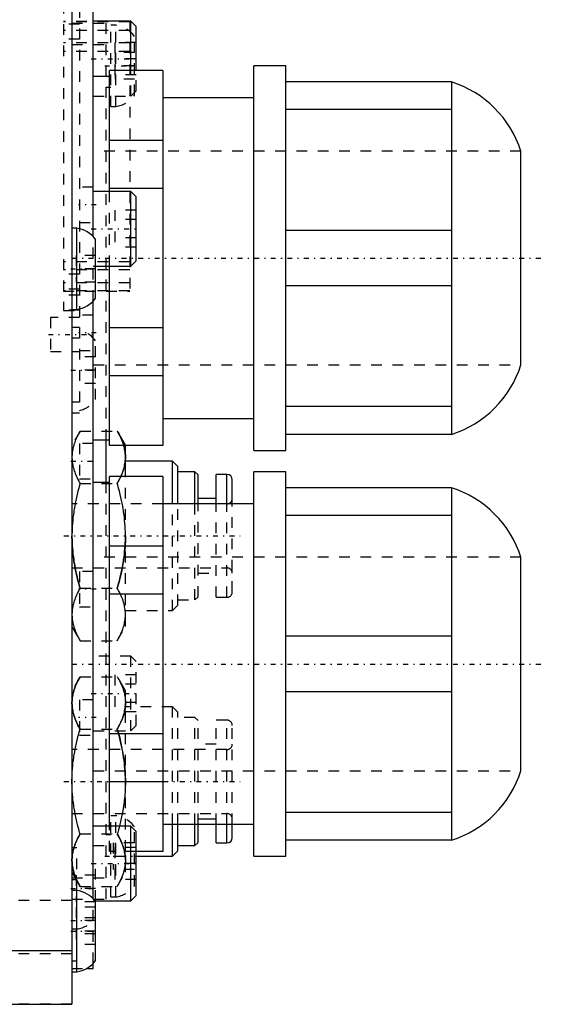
# Model space of a CAD drawing. Extents: x -584 to 223, y -128 to 128.
# Tile 19 of 20: x 103 to 152, y -69 to 23. Entities that reach past the tile are written whole.
import ezdxf

# ---------------------------------------------------------------- set-up
doc = ezdxf.new("R2010")
doc.units = 0
doc.linetypes.add('CENTER', pattern=[1.5, 0.45, -0.5, 0.05, -0.5])
doc.linetypes.add('DASHED', pattern=[2, 1, -1])
for name, color, linetype in [('AM_0', 7, 'CONTINUOUS'), ('AM_3', 7, 'DASHED'), ('AM_7', 7, 'CENTER')]:
    doc.layers.add(name, color=color, linetype=linetype)

msp = doc.modelspace()

# ---------------------------------------------------------------- linework, layer by layer
at = {"layer": 'AM_0', "color": 7, "linetype": 'CONTINUOUS'}
for p, q in [((108.2, 68.855), (108.2, -68.855)), ((110.2, 3), (110.2, 25.5)), ((113.7, 23.172), (110.2, 23.172)), ((114.2, 22.672), (113.7, 23.172)), ((113.7, 18.551), (113.7, 23.172)), ((114.2, 18.552), (114.2, 22.672)), ((116.7, 18.553), (111.7, 18.553)), ((111.7, 7.25), (111.7, 18.553)), ((116.7, 18.553), (116.7, -16.553)), ((128.2, 19), (125.2, 19)), ((125.2, -17), (125.2, 19)), ((128.2, -17), (128.2, 19)), ((111.7, 18), (110.2, 18)), ((143.7, 17.5), (128.2, 17.5)), ((143.7, 17.5), (143.7, -15.5)), ((125.2, 16), (116.7, 16)), ((143.7, 14.902), (128.2, 14.902)), ((116.7, 12.026), (111.7, 12.026)), ((150.2, -9), (150.2, 11)), ((116.7, 7.526), (111.7, 7.526)), ((113.7, 7.25), (110.2, 7.25)), ((114.2, 6.75), (113.7, 7.25)), ((113.7, 0.25), (113.7, 7.25)), ((114.2, 0.75), (114.2, 6.75)), ((108.65, 3.8), (108.2, 3.8)), ((108.65, -3.8), (108.65, 3.8)), ((143.7, 3.598), (128.2, 3.598)), ((110.4, -2.75), (110.4, 2.75)), ((110.4, 0.25), (113.7, 0.25)), ((111.7, -16.553), (111.7, 0.25)), ((113.7, 0.25), (114.2, 0.75)), ((143.7, -1.598), (128.2, -1.598)), ((110.2, -59), (110.2, -3)), ((108.2, -3.8), (108.65, -3.8)), ((116.7, -5.526), (111.7, -5.526)), ((116.7, -10.026), (111.7, -10.026)), ((143.7, -12.902), (128.2, -12.902)), ((116.7, -14), (125.2, -14)), ((143.7, -15.5), (128.2, -15.5)), ((110.2, -16), (111.7, -16)), ((111.4, -20), (111.4, -16)), ((116.7, -16.553), (111.7, -16.553)), ((113.2, -19.441), (113.2, -16.551)), ((125.2, -17), (128.2, -17)), ((117.6, -18), (113.2, -18)), ((118.1, -18.5), (117.6, -18)), ((117.6, -21.996), (117.6, -18)), ((118.1, -21.999), (118.1, -18.5)), ((119.7, -19), (118.1, -19)), ((120, -19.3), (119.7, -19)), ((119.7, -21.997), (119.7, -19)), ((120, -21.997), (120, -19.3)), ((122.7, -19.25), (121.7, -19.25)), ((121.7, -21.997), (121.7, -19.25)), ((122.7, -21.997), (122.7, -19.25)), ((128.2, -19), (125.2, -19)), ((125.2, -55), (125.2, -19)), ((128.2, -55), (128.2, -19)), ((111.7, -20), (110.2, -20)), ((116.7, -19.447), (111.7, -19.447)), ((111.7, -52.177), (111.7, -19.447)), ((116.7, -19.447), (116.7, -54.553)), ((123.2, -21.998), (123.2, -19.75)), ((143.7, -20.5), (128.2, -20.5)), ((143.7, -20.5), (143.7, -53.5)), ((125.2, -22), (116.7, -22)), ((121.7, -21.5), (120, -21.5)), ((143.7, -23.098), (128.2, -23.098)), ((116.7, -25.974), (111.7, -25.974)), ((150.2, -47), (150.2, -27)), ((116.7, -30.474), (111.7, -30.474)), ((143.7, -34.402), (128.2, -34.402)), ((143.7, -39.598), (128.2, -39.598)), ((116.7, -43.526), (111.7, -43.526)), ((116.7, -48.026), (111.7, -48.026)), ((120, -51.5), (121.7, -51.5)), ((143.7, -50.902), (128.2, -50.902)), ((113.7, -52.172), (110.2, -52.172)), ((114.2, -52.672), (113.7, -52.172)), ((113.7, -59.172), (113.7, -52.172)), ((116.7, -52), (125.2, -52)), ((117.6, -55), (117.6, -52.003)), ((118.1, -54.5), (118.1, -52.003)), ((119.7, -54), (119.7, -52.005)), ((120, -53.7), (120, -52.001)), ((121.7, -53.75), (121.7, -52.002)), ((122.7, -53.75), (122.7, -52.002)), ((123.2, -53.25), (123.2, -52.003)), ((114.2, -58.672), (114.2, -52.672)), ((118.1, -54), (119.7, -54)), ((119.7, -54), (120, -53.7)), ((121.7, -53.75), (122.7, -53.75)), ((143.7, -53.5), (128.2, -53.5)), ((116.7, -54.553), (114.2, -54.553)), ((114.2, -55), (117.6, -55)), ((117.6, -55), (118.1, -54.5)), ((125.2, -55), (128.2, -55)), ((108.65, -58.2), (108.2, -58.2)), ((108.65, -65.8), (108.65, -58.2)), ((113.7, -59.172), (114.2, -58.672)), ((110.343, -59.172), (113.7, -59.172)), ((110.4, -64.75), (110.4, -59.17)), ((108.2, -63.855), (97, -63.855)), ((110.2, -65.5), (110.2, -64.999)), ((108.2, -65.8), (108.65, -65.8)), ((109.571, -65.5), (110.2, -65.5)), ((97, -68.855), (108.2, -68.855))]:
    msp.add_line(p, q, dxfattribs=at)
for points in [[(113.043, -16.555, 0), (113.091, -16.737, 0), (113.16, -17.098, 0), (113.196, -17.458, 0), (113.2, -17.639, 0)], [(113.2, -17.639, 0), (113.2, -17.688, 0), (113.197, -17.788, 0), (113.192, -17.886, 0), (113.188, -17.936, 0), (113.184, -17.985, 0), (113.173, -18.084, 0), (113.16, -18.182, 0), (113.144, -18.281, 0), (113.126, -18.38, 0), (113.105, -18.479, 0), (113.094, -18.529, 0), (113.081, -18.579, 0), (113.055, -18.678, 0), (113.027, -18.779, 0), (112.905, -19.134, 0), (112.774, -19.447, 0)]]:
    msp.add_polyline3d(points, dxfattribs=at)
for centre, radius, start, end in [((140.67, 7.97), 10, 17.63745, 72.36255), ((108.351, 1.318), 2.5, 34.94653, 83.12596), ((108.351, -1.318), 2.5, 276.87404, 325.05347), ((140.67, -5.97), 10, 287.63745, 342.36255), ((122.7, -19.75), 0.5, 0, 90), ((140.67, -30.03), 10, 17.63745, 72.36255), ((140.67, -43.97), 10, 287.63745, 342.36255), ((122.7, -53.25), 0.5, 270, 0), ((108.351, -60.682), 2.5, 34.94653, 83.12596), ((108.351, -63.318), 2.5, 276.87404, 325.05347)]:
    msp.add_arc(centre, radius, start, end, dxfattribs=at)
at = {"layer": 'AM_3', "color": 6, "linetype": 'DASHED'}
for p, q in [((108.9, 34.5), (108.9, -13.5)), ((107.4, 24.9), (107.4, -3.9)), ((113.6, 23.15), (107.4, 23.15)), ((113.6, 23.117), (107.4, 23.117)), ((113.6, 23.15), (113.6, -2.1)), ((108.9, 22.9), (107.4, 22.9)), ((113.6, 22.317), (107.4, 22.317)), ((108.2, 23), (111.4, 23)), ((111.4, -16), (111.4, 23)), ((112.3, 22.8), (111.85, 22.8)), ((111.85, 15.2), (111.85, 22.8)), ((112.3, 15.2), (112.3, 22.8)), ((108.9, 21.5), (107.4, 21.5)), ((114.05, 16.25), (114.05, 21.75)), ((113.6, 21.15), (107.4, 21.15)), ((113.6, 20.35), (107.4, 20.35)), ((108.2, 21), (111.85, 21)), ((112.2, 21.172), (112.2, 18.172)), ((114.2, 21.172), (112.2, 21.172)), ((114.2, 19.672), (112.2, 19.672)), ((112.25, 20.25), (112.25, 17.75)), ((114.05, 20.25), (112.25, 20.25)), ((114.05, 19), (112.25, 19)), ((113.7, 16.172), (113.7, 18.551)), ((114.2, 16.672), (114.2, 18.552)), ((114.2, 18.172), (112.2, 18.172)), ((114.05, 17.75), (112.25, 17.75)), ((111.4, 17), (111.85, 17)), ((113.7, 16.172), (114.2, 16.672)), ((110.2, 16.172), (113.7, 16.172)), ((111.85, 15.2), (112.3, 15.2)), ((150.2, 11), (110.2, 11)), ((110.2, 7.65), (108.9, 7.65)), ((111.7, 0.25), (111.7, 7.25)), ((114.2, 5.482), (112.2, 5.482)), ((112.2, 5.482), (112.2, 2.018)), ((114.2, 4.616), (112.2, 4.616)), ((108.9, 4.35), (110.2, 4.35)), ((110.2, -3), (110.2, 3)), ((114.2, 2.884), (112.2, 2.884)), ((114.2, 2.018), (112.2, 2.018)), ((108.6, 1.25), (108.6, -1.25)), ((110.4, 1.25), (108.6, 1.25)), ((113.6, 0.65), (107.4, 0.65)), ((110.4, 0), (108.6, 0)), ((110.2, 0.25), (110.4, 0.25)), ((113.6, -0.1), (107.4, -0.1)), ((108.9, -0.5), (107.4, -0.5)), ((113.6, -1.321), (107.4, -1.321)), ((110.4, -1.25), (108.6, -1.25)), ((108.9, -1.9), (107.4, -1.9)), ((113.6, -2.071), (107.4, -2.071)), ((107.4, -2.1), (113.6, -2.1)), ((108.9, -2.47), (107.4, -2.47)), ((108.9, -4.55), (106.2, -4.55)), ((106.2, -4.55), (106.2, -7.75)), ((108.9, -3.87), (107.4, -3.87)), ((107.4, -3.9), (108.9, -3.9)), ((110.2, -4.35), (108.9, -4.35)), ((108.9, -5.5), (108.2, -5.5)), ((108.9, -6.5), (108.2, -6.5)), ((110.4, -12.25), (110.4, -6.75)), ((106.2, -7.75), (108.9, -7.75)), ((108.9, -7.65), (110.2, -7.65)), ((110.4, -8.25), (108.9, -8.25)), ((110.2, -9), (150.2, -9)), ((110.4, -9.5), (108.9, -9.5)), ((110.4, -10.75), (108.9, -10.75)), ((108.9, -12.5), (108.2, -12.5)), ((108.9, -13.5), (108.2, -13.5)), ((108.959, -15.185), (108.2, -16.5)), ((108.959, -15.185), (112.441, -15.185)), ((113.2, -16.5), (112.441, -15.185)), ((110.2, -16.35), (108.9, -16.35)), ((108.9, -16.35), (108.9, -19.65)), ((113.2, -16.551), (113.2, -16.5)), ((108.9, -19.65), (110.2, -19.65)), ((108.959, -20.093), (112.441, -20.093)), ((111.4, -59), (111.4, -20)), ((113.2, -33.5), (113.2, -19.441)), ((116.7, -22), (108.2, -22)), ((117.6, -32), (117.6, -21.996)), ((118.1, -31.5), (118.1, -21.999)), ((119.7, -31), (119.7, -21.997)), ((120, -30.7), (120, -21.997)), ((121.7, -30.75), (121.7, -21.997)), ((122.7, -30.75), (122.7, -21.997)), ((123.2, -30.25), (123.2, -21.998)), ((150.2, -27), (110.2, -27)), ((108.2, -28), (122.7, -28)), ((110.2, -28.35), (108.9, -28.35)), ((108.9, -28.35), (108.9, -31.65)), ((120, -28.5), (121.7, -28.5)), ((108.959, -29.907), (112.441, -29.907)), ((118.1, -31), (119.7, -31)), ((119.7, -31), (120, -30.7)), ((121.7, -30.75), (122.7, -30.75)), ((108.9, -31.65), (110.2, -31.65)), ((113.2, -32), (117.6, -32)), ((117.6, -32), (118.1, -31.5)), ((108.2, -33.5), (108.959, -34.815)), ((112.441, -34.815), (113.2, -33.5)), ((108.959, -34.815), (112.441, -34.815)), ((113.7, -36.25), (110.2, -36.25)), ((114.2, -36.75), (113.7, -36.25)), ((113.7, -43.25), (113.7, -36.25)), ((114.2, -42.75), (114.2, -36.75)), ((108.959, -38.185), (108.2, -39.5)), ((108.959, -38.185), (112.441, -38.185)), ((114.2, -38.018), (112.2, -38.018)), ((112.2, -38.018), (112.2, -41.482)), ((113.2, -39.5), (112.441, -38.185)), ((114.2, -38.884), (112.2, -38.884)), ((113.2, -56.5), (113.2, -39.5)), ((110.2, -40.35), (108.9, -40.35)), ((108.9, -40.35), (108.9, -43.65)), ((114.2, -40.616), (112.2, -40.616)), ((117.6, -41), (113.2, -41)), ((118.1, -41.5), (117.6, -41)), ((117.6, -52.003), (117.6, -41)), ((114.2, -41.482), (112.2, -41.482)), ((118.1, -52.003), (118.1, -41.5)), ((119.7, -42), (118.1, -42)), ((120, -42.3), (119.7, -42)), ((119.7, -52.005), (119.7, -42)), ((120, -52.001), (120, -42.3)), ((122.7, -42.25), (121.7, -42.25)), ((121.7, -52.002), (121.7, -42.25)), ((122.7, -52.002), (122.7, -42.25)), ((108.959, -43.093), (112.441, -43.093)), ((110.2, -43.25), (113.7, -43.25)), ((112.441, -43.093), (112.487, -43.253)), ((113.7, -43.25), (114.2, -42.75)), ((123.2, -52.003), (123.2, -42.75)), ((108.9, -43.65), (110.2, -43.65)), ((122.7, -45), (108.2, -45)), ((121.7, -44.5), (120, -44.5)), ((110.2, -47), (150.2, -47)), ((108.2, -51), (122.7, -51)), ((112.3, -51.2), (111.85, -51.2)), ((111.85, -58.8), (111.85, -51.2)), ((112.3, -58.8), (112.3, -51.2)), ((111.7, -54.553), (111.7, -52.177)), ((114.05, -57.75), (114.05, -52.25)), ((108.959, -52.907), (112.441, -52.907)), ((111.85, -53), (111.4, -53)), ((108.65, -54.2), (108.2, -54.2)), ((108.65, -58.2), (108.65, -54.2)), ((110.2, -54), (111.7, -54)), ((112.05, -53.75), (112.05, -56.25)), ((114.05, -53.75), (112.05, -53.75)), ((112.2, -54.172), (112.2, -57.172)), ((114.2, -54.172), (112.2, -54.172)), ((112.25, -53.75), (112.25, -56.25)), ((110.4, -59.174), (110.4, -55.25)), ((114.2, -54.553), (111.7, -54.553)), ((112.05, -55), (114.2, -55)), ((114.2, -55.672), (112.2, -55.672)), ((108.2, -56.5), (108.959, -57.815)), ((108.2, -57), (111.85, -57)), ((108.6, -56.75), (108.6, -59.25)), ((110.4, -56.75), (108.6, -56.75)), ((114.05, -56.25), (112.05, -56.25)), ((112.441, -57.815), (113.2, -56.5)), ((108.65, -57.2), (108.2, -57.2)), ((110.4, -58), (108.6, -58)), ((108.959, -57.815), (112.441, -57.815)), ((114.2, -57.172), (112.2, -57.172)), ((111.85, -58.8), (112.3, -58.8)), ((108.2, -59.141), (77.4, -59.141)), ((108.2, -59), (111.4, -59)), ((110.4, -59.25), (108.6, -59.25)), ((110.4, -59.75), (108.6, -59.75)), ((108.6, -59.75), (108.6, -63.25)), ((110.2, -64.999), (110.2, -59)), ((110.2, -59.172), (110.343, -59.172)), ((110.4, -60.75), (108.6, -60.75)), ((110.4, -61), (108.6, -61)), ((108.2, -61.8), (108.65, -61.8)), ((110.4, -62), (108.6, -62)), ((110.4, -62.25), (108.6, -62.25)), ((110.4, -63.25), (108.6, -63.25)), ((108.2, -64.139), (77.4, -64.139)), ((108.2, -64.8), (108.65, -64.8)), ((108.2, -65.5), (109.571, -65.5)), ((108.2, -68.853), (96.997, -68.853))]:
    msp.add_line(p, q, dxfattribs=at)
for points in [[(108.959, -15.185, 0), (108.916, -15.26, 0), (108.835, -15.408, 0), (108.759, -15.554, 0), (108.723, -15.626, 0), (108.688, -15.697, 0), (108.622, -15.839, 0), (108.561, -15.978, 0), (108.506, -16.116, 0), (108.455, -16.252, 0), (108.409, -16.387, 0), (108.387, -16.454, 0), (108.367, -16.521, 0), (108.33, -16.653, 0), (108.298, -16.786, 0), (108.27, -16.917, 0), (108.247, -17.048, 0), (108.229, -17.179, 0), (108.221, -17.245, 0), (108.215, -17.31, 0), (108.205, -17.441, 0), (108.201, -17.573, 0), (108.2, -17.639, 0)], [(113.2, -17.639, 0), (113.199, -17.573, 0), (113.195, -17.441, 0), (113.185, -17.31, 0), (113.179, -17.245, 0), (113.171, -17.179, 0), (113.153, -17.048, 0), (113.13, -16.917, 0), (113.102, -16.786, 0), (113.07, -16.653, 0), (113.033, -16.521, 0), (113.013, -16.454, 0), (112.991, -16.387, 0), (112.945, -16.252, 0), (112.894, -16.116, 0), (112.839, -15.978, 0), (112.778, -15.839, 0), (112.712, -15.697, 0), (112.677, -15.626, 0), (112.641, -15.554, 0), (112.565, -15.408, 0), (112.484, -15.26, 0), (112.441, -15.185, 0)], [(112.441, -15.185, 0), (112.575, -15.427, 0), (112.802, -15.892, 0), (112.975, -16.337, 0), (113.043, -16.555, 0)], [(108.2, -17.639, 0), (108.201, -17.705, 0), (108.205, -17.836, 0), (108.215, -17.967, 0), (108.221, -18.033, 0), (108.229, -18.098, 0), (108.247, -18.229, 0), (108.27, -18.36, 0), (108.298, -18.492, 0), (108.33, -18.624, 0), (108.367, -18.757, 0), (108.387, -18.824, 0), (108.409, -18.891, 0), (108.455, -19.026, 0), (108.506, -19.162, 0), (108.561, -19.3, 0), (108.622, -19.439, 0), (108.688, -19.58, 0), (108.723, -19.652, 0), (108.759, -19.724, 0), (108.835, -19.869, 0), (108.916, -20.017, 0), (108.959, -20.093, 0)], [(112.441, -20.093, 0), (112.484, -20.017, 0), (112.565, -19.869, 0), (112.641, -19.724, 0), (112.677, -19.652, 0), (112.712, -19.58, 0), (112.778, -19.439, 0), (112.839, -19.3, 0), (112.894, -19.162, 0), (112.945, -19.026, 0), (112.991, -18.891, 0), (113.013, -18.824, 0), (113.033, -18.757, 0), (113.07, -18.624, 0), (113.102, -18.492, 0), (113.13, -18.36, 0), (113.153, -18.229, 0), (113.171, -18.098, 0), (113.179, -18.033, 0), (113.185, -17.967, 0), (113.195, -17.836, 0), (113.199, -17.705, 0), (113.2, -17.639, 0)], [(108.959, -20.093, 0), (108.916, -20.243, 0), (108.835, -20.539, 0), (108.759, -20.83, 0), (108.723, -20.974, 0), (108.688, -21.117, 0), (108.622, -21.399, 0), (108.561, -21.678, 0), (108.506, -21.954, 0), (108.455, -22.226, 0), (108.409, -22.496, 0), (108.387, -22.63, 0), (108.367, -22.764, 0), (108.33, -23.029, 0), (108.298, -23.294, 0), (108.27, -23.557, 0), (108.247, -23.819, 0), (108.229, -24.081, 0), (108.221, -24.212, 0), (108.215, -24.343, 0), (108.205, -24.605, 0), (108.201, -24.868, 0), (108.2, -25, 0)], [(112.774, -19.447, 0), (112.726, -19.552, 0), (112.621, -19.764, 0), (112.504, -19.982, 0), (112.441, -20.093, 0)], [(113.2, -25, 0), (113.199, -24.868, 0), (113.195, -24.605, 0), (113.185, -24.343, 0), (113.179, -24.212, 0), (113.171, -24.081, 0), (113.153, -23.819, 0), (113.13, -23.557, 0), (113.102, -23.294, 0), (113.07, -23.029, 0), (113.033, -22.764, 0), (113.013, -22.63, 0), (112.991, -22.496, 0), (112.945, -22.226, 0), (112.894, -21.954, 0), (112.839, -21.678, 0), (112.778, -21.399, 0), (112.712, -21.117, 0), (112.677, -20.974, 0), (112.641, -20.83, 0), (112.565, -20.539, 0), (112.484, -20.243, 0), (112.441, -20.093, 0)], [(108.2, -25, 0), (108.201, -25.132, 0), (108.205, -25.395, 0), (108.215, -25.657, 0), (108.221, -25.788, 0), (108.229, -25.919, 0), (108.247, -26.181, 0), (108.27, -26.443, 0), (108.298, -26.706, 0), (108.33, -26.971, 0), (108.367, -27.236, 0), (108.387, -27.37, 0), (108.409, -27.504, 0), (108.455, -27.774, 0), (108.506, -28.046, 0), (108.561, -28.322, 0), (108.622, -28.601, 0), (108.688, -28.883, 0), (108.723, -29.026, 0), (108.759, -29.17, 0), (108.835, -29.461, 0), (108.916, -29.757, 0), (108.959, -29.907, 0)], [(108.959, -29.907, 0), (108.916, -29.757, 0), (108.835, -29.461, 0), (108.759, -29.17, 0), (108.723, -29.026, 0), (108.688, -28.883, 0), (108.622, -28.601, 0), (108.561, -28.322, 0), (108.506, -28.046, 0), (108.455, -27.774, 0), (108.409, -27.504, 0), (108.387, -27.37, 0), (108.367, -27.236, 0), (108.33, -26.971, 0), (108.298, -26.706, 0), (108.27, -26.443, 0), (108.247, -26.181, 0), (108.229, -25.919, 0), (108.221, -25.788, 0), (108.215, -25.657, 0), (108.205, -25.395, 0), (108.201, -25.132, 0), (108.2, -25, 0)], [(112.441, -29.907, 0), (112.484, -29.757, 0), (112.565, -29.461, 0), (112.641, -29.17, 0), (112.677, -29.026, 0), (112.712, -28.883, 0), (112.778, -28.601, 0), (112.839, -28.322, 0), (112.894, -28.046, 0), (112.945, -27.774, 0), (112.991, -27.504, 0), (113.013, -27.37, 0), (113.033, -27.236, 0), (113.07, -26.971, 0), (113.102, -26.706, 0), (113.13, -26.443, 0), (113.153, -26.181, 0), (113.171, -25.919, 0), (113.179, -25.788, 0), (113.185, -25.657, 0), (113.195, -25.395, 0), (113.199, -25.132, 0), (113.2, -25, 0)], [(113.2, -25, 0), (113.196, -25.333, 0), (113.166, -25.997, 0), (113.107, -26.661, 0), (113.067, -26.996, 0)], [(113.067, -26.996, 0), (112.999, -27.458, 0), (112.821, -28.404, 0), (112.584, -29.392, 0), (112.441, -29.907, 0)], [(108.959, -29.907, 0), (108.916, -29.983, 0), (108.835, -30.131, 0), (108.759, -30.276, 0), (108.723, -30.348, 0), (108.688, -30.42, 0), (108.622, -30.561, 0), (108.561, -30.7, 0), (108.506, -30.838, 0), (108.455, -30.974, 0), (108.409, -31.109, 0), (108.387, -31.176, 0), (108.367, -31.243, 0), (108.33, -31.376, 0), (108.298, -31.508, 0), (108.27, -31.64, 0), (108.247, -31.771, 0), (108.229, -31.902, 0), (108.221, -31.967, 0), (108.215, -32.033, 0), (108.205, -32.164, 0), (108.201, -32.295, 0), (108.2, -32.361, 0)], [(113.2, -32.361, 0), (113.199, -32.295, 0), (113.195, -32.164, 0), (113.185, -32.033, 0), (113.179, -31.967, 0), (113.171, -31.902, 0), (113.153, -31.771, 0), (113.13, -31.64, 0), (113.102, -31.508, 0), (113.07, -31.376, 0), (113.033, -31.243, 0), (113.013, -31.176, 0), (112.991, -31.109, 0), (112.945, -30.974, 0), (112.894, -30.838, 0), (112.839, -30.7, 0), (112.778, -30.561, 0), (112.712, -30.42, 0), (112.677, -30.348, 0), (112.641, -30.276, 0), (112.565, -30.131, 0), (112.484, -29.983, 0), (112.441, -29.907, 0)], [(108.2, -32.361, 0), (108.201, -32.427, 0), (108.205, -32.559, 0), (108.215, -32.69, 0), (108.221, -32.755, 0), (108.229, -32.821, 0), (108.247, -32.952, 0), (108.27, -33.083, 0), (108.298, -33.214, 0), (108.33, -33.347, 0), (108.367, -33.479, 0), (108.387, -33.546, 0), (108.409, -33.613, 0), (108.455, -33.748, 0), (108.506, -33.884, 0), (108.561, -34.022, 0), (108.622, -34.161, 0), (108.688, -34.303, 0), (108.723, -34.374, 0), (108.759, -34.446, 0), (108.835, -34.592, 0), (108.916, -34.74, 0), (108.959, -34.815, 0)], [(112.441, -34.815, 0), (112.484, -34.74, 0), (112.565, -34.592, 0), (112.641, -34.446, 0), (112.677, -34.374, 0), (112.712, -34.303, 0), (112.778, -34.161, 0), (112.839, -34.022, 0), (112.894, -33.884, 0), (112.945, -33.748, 0), (112.991, -33.613, 0), (113.013, -33.546, 0), (113.033, -33.479, 0), (113.07, -33.347, 0), (113.102, -33.214, 0), (113.13, -33.083, 0), (113.153, -32.952, 0), (113.171, -32.821, 0), (113.179, -32.755, 0), (113.185, -32.69, 0), (113.195, -32.559, 0), (113.199, -32.427, 0), (113.2, -32.361, 0)], [(108.2, -40.639, 0), (108.201, -40.573, 0), (108.205, -40.441, 0), (108.215, -40.31, 0), (108.221, -40.245, 0), (108.229, -40.179, 0), (108.247, -40.048, 0), (108.27, -39.917, 0), (108.298, -39.786, 0), (108.33, -39.653, 0), (108.367, -39.521, 0), (108.387, -39.454, 0), (108.409, -39.387, 0), (108.455, -39.252, 0), (108.506, -39.116, 0), (108.561, -38.978, 0), (108.622, -38.839, 0), (108.688, -38.697, 0), (108.723, -38.626, 0), (108.759, -38.554, 0), (108.835, -38.408, 0), (108.916, -38.26, 0), (108.959, -38.185, 0)], [(108.959, -38.185, 0), (108.916, -38.26, 0), (108.835, -38.408, 0), (108.759, -38.554, 0), (108.723, -38.626, 0), (108.688, -38.697, 0), (108.622, -38.839, 0), (108.561, -38.978, 0), (108.506, -39.116, 0), (108.455, -39.252, 0), (108.409, -39.387, 0), (108.387, -39.454, 0), (108.367, -39.521, 0), (108.33, -39.653, 0), (108.298, -39.786, 0), (108.27, -39.917, 0), (108.247, -40.048, 0), (108.229, -40.179, 0), (108.221, -40.245, 0), (108.215, -40.31, 0), (108.205, -40.441, 0), (108.201, -40.573, 0), (108.2, -40.639, 0)], [(112.441, -38.185, 0), (112.484, -38.26, 0), (112.565, -38.408, 0), (112.641, -38.554, 0), (112.677, -38.626, 0), (112.712, -38.697, 0), (112.778, -38.839, 0), (112.839, -38.978, 0), (112.894, -39.116, 0), (112.945, -39.252, 0), (112.991, -39.387, 0), (113.013, -39.454, 0), (113.033, -39.521, 0), (113.07, -39.653, 0), (113.102, -39.786, 0), (113.13, -39.917, 0), (113.153, -40.048, 0), (113.171, -40.179, 0), (113.179, -40.245, 0), (113.185, -40.31, 0), (113.195, -40.441, 0), (113.199, -40.573, 0), (113.2, -40.639, 0)], [(108.959, -43.093, 0), (108.916, -43.017, 0), (108.835, -42.869, 0), (108.759, -42.724, 0), (108.723, -42.652, 0), (108.688, -42.58, 0), (108.622, -42.439, 0), (108.561, -42.3, 0), (108.506, -42.162, 0), (108.455, -42.026, 0), (108.409, -41.891, 0), (108.387, -41.824, 0), (108.367, -41.757, 0), (108.33, -41.624, 0), (108.298, -41.492, 0), (108.27, -41.36, 0), (108.247, -41.229, 0), (108.229, -41.098, 0), (108.221, -41.033, 0), (108.215, -40.967, 0), (108.205, -40.836, 0), (108.201, -40.705, 0), (108.2, -40.639, 0)], [(108.2, -40.639, 0), (108.201, -40.705, 0), (108.205, -40.836, 0), (108.215, -40.967, 0), (108.221, -41.033, 0), (108.229, -41.098, 0), (108.247, -41.229, 0), (108.27, -41.36, 0), (108.298, -41.492, 0), (108.33, -41.624, 0), (108.367, -41.757, 0), (108.387, -41.824, 0), (108.409, -41.891, 0), (108.455, -42.026, 0), (108.506, -42.162, 0), (108.561, -42.3, 0), (108.622, -42.439, 0), (108.688, -42.58, 0), (108.723, -42.652, 0), (108.759, -42.724, 0), (108.835, -42.869, 0), (108.916, -43.017, 0), (108.959, -43.093, 0)], [(112.441, -43.093, 0), (112.484, -43.017, 0), (112.565, -42.869, 0), (112.641, -42.724, 0), (112.677, -42.652, 0), (112.712, -42.58, 0), (112.778, -42.439, 0), (112.839, -42.3, 0), (112.894, -42.162, 0), (112.945, -42.026, 0), (112.991, -41.891, 0), (113.013, -41.824, 0), (113.033, -41.757, 0), (113.07, -41.624, 0), (113.102, -41.492, 0), (113.13, -41.36, 0), (113.153, -41.229, 0), (113.171, -41.098, 0), (113.179, -41.033, 0), (113.185, -40.967, 0), (113.195, -40.836, 0), (113.199, -40.705, 0), (113.2, -40.639, 0)], [(113.105, -41.478, 0), (113.04, -41.734, 0), (112.856, -42.258, 0), (112.599, -42.806, 0), (112.441, -43.093, 0)], [(113.2, -40.639, 0), (113.197, -40.779, 0), (113.176, -41.059, 0), (113.134, -41.338, 0), (113.105, -41.478, 0)], [(108.2, -48, 0), (108.201, -47.868, 0), (108.205, -47.605, 0), (108.215, -47.343, 0), (108.221, -47.212, 0), (108.229, -47.081, 0), (108.247, -46.819, 0), (108.27, -46.557, 0), (108.298, -46.294, 0), (108.33, -46.029, 0), (108.367, -45.764, 0), (108.387, -45.63, 0), (108.409, -45.496, 0), (108.455, -45.226, 0), (108.506, -44.954, 0), (108.561, -44.678, 0), (108.622, -44.399, 0), (108.688, -44.117, 0), (108.723, -43.974, 0), (108.759, -43.83, 0), (108.835, -43.539, 0), (108.916, -43.243, 0), (108.959, -43.093, 0)], [(113.2, -48, 0), (113.199, -47.868, 0), (113.195, -47.605, 0), (113.185, -47.343, 0), (113.179, -47.212, 0), (113.171, -47.081, 0), (113.153, -46.819, 0), (113.13, -46.557, 0), (113.102, -46.294, 0), (113.07, -46.029, 0), (113.033, -45.764, 0), (113.013, -45.63, 0), (112.991, -45.496, 0), (112.945, -45.226, 0), (112.894, -44.954, 0), (112.839, -44.678, 0), (112.778, -44.399, 0), (112.712, -44.117, 0), (112.677, -43.974, 0), (112.641, -43.83, 0), (112.565, -43.539, 0), (112.484, -43.243, 0), (112.441, -43.093, 0)], [(112.487, -43.253, 0), (112.664, -43.92, 0), (112.939, -45.189, 0), (113.053, -45.901, 0), (113.079, -46.102, 0), (113.103, -46.303, 0), (113.114, -46.403, 0), (113.124, -46.503, 0), (113.143, -46.702, 0), (113.159, -46.901, 0), (113.166, -47, 0)], [(113.166, -47, 0), (113.176, -47.166, 0), (113.191, -47.499, 0), (113.199, -47.833, 0), (113.2, -48, 0)], [(108.959, -52.907, 0), (108.916, -52.757, 0), (108.835, -52.461, 0), (108.759, -52.17, 0), (108.723, -52.026, 0), (108.688, -51.883, 0), (108.622, -51.601, 0), (108.561, -51.322, 0), (108.506, -51.046, 0), (108.455, -50.774, 0), (108.409, -50.504, 0), (108.387, -50.37, 0), (108.367, -50.236, 0), (108.33, -49.971, 0), (108.298, -49.706, 0), (108.27, -49.443, 0), (108.247, -49.181, 0), (108.229, -48.919, 0), (108.221, -48.788, 0), (108.215, -48.657, 0), (108.205, -48.395, 0), (108.201, -48.132, 0), (108.2, -48, 0)], [(113.2, -48, 0), (113.2, -48.092, 0), (113.197, -48.274, 0), (113.193, -48.456, 0), (113.19, -48.547, 0), (113.186, -48.638, 0), (113.177, -48.82, 0), (113.166, -49.002, 0), (113.153, -49.184, 0), (113.137, -49.366, 0), (113.119, -49.548, 0), (113.11, -49.639, 0), (113.099, -49.731, 0), (113.077, -49.914, 0), (113.053, -50.098, 0), (112.95, -50.75, 0), (112.839, -51.32, 0)], [(112.839, -51.32, 0), (112.809, -51.459, 0), (112.746, -51.741, 0), (112.677, -52.026, 0), (112.641, -52.171, 0)], [(112.641, -52.171, 0), (112.61, -52.291, 0), (112.545, -52.535, 0), (112.477, -52.782, 0), (112.441, -52.907, 0)], [(108.2, -55.361, 0), (108.201, -55.295, 0), (108.205, -55.164, 0), (108.215, -55.033, 0), (108.221, -54.967, 0), (108.229, -54.902, 0), (108.247, -54.771, 0), (108.27, -54.64, 0), (108.298, -54.508, 0), (108.33, -54.376, 0), (108.367, -54.243, 0), (108.387, -54.176, 0), (108.409, -54.109, 0), (108.455, -53.974, 0), (108.506, -53.838, 0), (108.561, -53.7, 0), (108.622, -53.561, 0), (108.688, -53.42, 0), (108.723, -53.348, 0), (108.759, -53.276, 0), (108.835, -53.131, 0), (108.916, -52.983, 0), (108.959, -52.907, 0)], [(108.959, -52.907, 0), (108.916, -52.983, 0), (108.835, -53.131, 0), (108.759, -53.276, 0), (108.723, -53.348, 0), (108.688, -53.42, 0), (108.622, -53.561, 0), (108.561, -53.7, 0), (108.506, -53.838, 0), (108.455, -53.974, 0), (108.409, -54.109, 0), (108.387, -54.176, 0), (108.367, -54.243, 0), (108.33, -54.376, 0), (108.298, -54.508, 0), (108.27, -54.64, 0), (108.247, -54.771, 0), (108.229, -54.902, 0), (108.221, -54.967, 0), (108.215, -55.033, 0), (108.205, -55.164, 0), (108.201, -55.295, 0), (108.2, -55.361, 0)], [(112.441, -52.907, 0), (112.524, -53.055, 0), (112.674, -53.342, 0), (112.804, -53.62, 0), (112.862, -53.756, 0)], [(113.2, -55.361, 0), (113.199, -55.295, 0), (113.195, -55.164, 0), (113.185, -55.033, 0), (113.179, -54.967, 0), (113.171, -54.902, 0), (113.153, -54.771, 0), (113.13, -54.64, 0), (113.102, -54.508, 0), (113.07, -54.376, 0), (113.033, -54.243, 0), (113.013, -54.176, 0), (112.991, -54.109, 0), (112.945, -53.974, 0), (112.894, -53.838, 0), (112.839, -53.7, 0), (112.778, -53.561, 0), (112.712, -53.42, 0), (112.677, -53.348, 0), (112.641, -53.276, 0), (112.565, -53.131, 0), (112.484, -52.983, 0), (112.441, -52.907, 0)], [(112.862, -53.756, 0), (112.89, -53.827, 0), (112.942, -53.966, 0), (112.99, -54.104, 0), (113.012, -54.172, 0)], [(113.012, -54.172, 0), (113.031, -54.237, 0), (113.067, -54.365, 0), (113.099, -54.493, 0), (113.113, -54.556, 0)], [(113.113, -54.556, 0), (113.139, -54.691, 0), (113.178, -54.958, 0), (113.198, -55.227, 0), (113.2, -55.361, 0)], [(108.959, -57.815, 0), (108.916, -57.74, 0), (108.835, -57.592, 0), (108.759, -57.446, 0), (108.723, -57.374, 0), (108.688, -57.303, 0), (108.622, -57.161, 0), (108.561, -57.022, 0), (108.506, -56.884, 0), (108.455, -56.748, 0), (108.409, -56.613, 0), (108.387, -56.546, 0), (108.367, -56.479, 0), (108.33, -56.347, 0), (108.298, -56.214, 0), (108.27, -56.083, 0), (108.247, -55.952, 0), (108.229, -55.821, 0), (108.221, -55.755, 0), (108.215, -55.69, 0), (108.205, -55.559, 0), (108.201, -55.427, 0), (108.2, -55.361, 0)], [(108.2, -55.361, 0), (108.201, -55.427, 0), (108.205, -55.559, 0), (108.215, -55.69, 0), (108.221, -55.755, 0), (108.229, -55.821, 0), (108.247, -55.952, 0), (108.27, -56.083, 0), (108.298, -56.214, 0), (108.33, -56.347, 0), (108.367, -56.479, 0), (108.387, -56.546, 0), (108.409, -56.613, 0), (108.455, -56.748, 0), (108.506, -56.884, 0), (108.561, -57.022, 0), (108.622, -57.161, 0), (108.688, -57.303, 0), (108.723, -57.374, 0), (108.759, -57.446, 0), (108.835, -57.592, 0), (108.916, -57.74, 0), (108.959, -57.815, 0)], [(113.2, -55.361, 0), (113.197, -55.509, 0), (113.173, -55.804, 0), (113.127, -56.098, 0), (113.095, -56.246, 0)], [(113.095, -56.246, 0), (113.056, -56.397, 0), (112.962, -56.702, 0), (112.842, -57.013, 0), (112.773, -57.172, 0)], [(112.773, -57.172, 0), (112.725, -57.276, 0), (112.62, -57.488, 0), (112.504, -57.704, 0), (112.441, -57.815, 0)]]:
    msp.add_polyline3d(points, dxfattribs=at)
for centre, radius, start, end in [((112.001, 20.318), 2.5, 34.94653, 83.12596), ((112.001, 17.682), 2.5, 276.87404, 325.05347), ((108.351, -8.182), 2.5, 34.94653, 77.30935), ((108.351, -10.818), 2.5, 282.69065, 325.05347), ((122.7, -21.5), 0.5, 270, 0), ((122.7, -28.5), 0.5, 0.00004, 90), ((122.7, -30.25), 0.5, 270, 0), ((122.7, -42.75), 0.5, 0, 90), ((122.7, -44.5), 0.5, 270, 0), ((112.001, -53.682), 2.5, 34.94653, 83.12596), ((122.7, -51.5), 0.5, 0.00019, 90), ((112.001, -56.318), 2.5, 276.87404, 325.05347), ((108.351, -59.318), 2.5, 276.87404, 325.05347)]:
    msp.add_arc(centre, radius, start, end, dxfattribs=at)
at = {"layer": 'AM_7', "color": 4, "linetype": 'CENTER'}
for p, q in [((110, 19.672), (114.4, 19.672)), ((111.267, 19), (114.183, 19)), ((110.475, 6), (108.825, 6)), ((110, 3.75), (114.4, 3.75)), ((108.2, 1), (152.2, 1)), ((108.09, 0), (110.51, 0)), ((106, -6.15), (110.4, -6.15)), ((110.475, -6), (108.825, -6)), ((108.09, -9.5), (110.51, -9.5)), ((108.1, -18), (110.475, -18)), ((107.45, -25), (123.95, -25)), ((110.475, -30), (108.825, -30)), ((108.2, -37), (152.2, -37)), ((110, -39.75), (114.4, -39.75)), ((110.475, -42), (108.825, -42)), ((107.45, -48), (123.95, -48)), ((111.267, -55), (114.183, -55)), ((110, -55.672), (114.4, -55.672)), ((108.09, -58), (110.51, -58)), ((108.09, -61), (110.51, -61)), ((108.09, -62), (110.51, -62))]:
    msp.add_line(p, q, dxfattribs=at)

doc.saveas('drawing.dxf')
